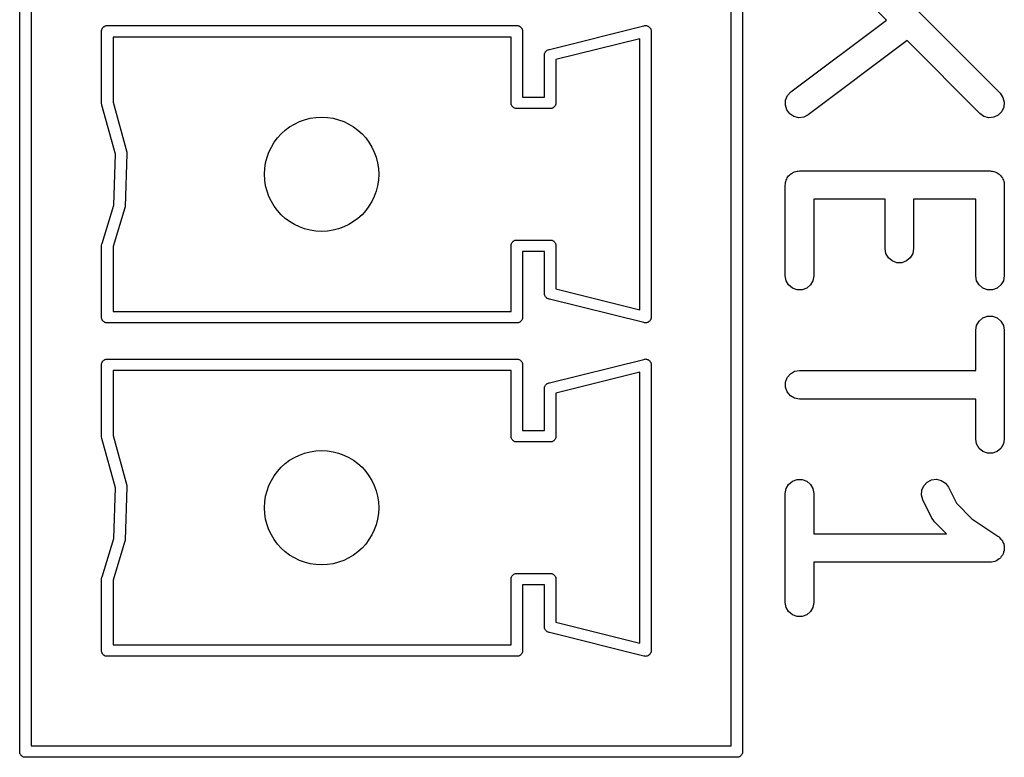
# Model space of a CAD drawing. Extents: x 81 to 161, y -172 to -32.
# Tile 22 of 94: x 88.4 to 98.74, y -140.28 to -132.53. Entities that reach past the tile are written whole.
import ezdxf

# ---------------------------------------------------------------- set-up
doc = ezdxf.new("R2010")
doc.units = 0
doc.header["$MEASUREMENT"] = 0
doc.layers.add('BLACK', color=7, linetype='CONTINUOUS')

msp = doc.modelspace()

# ---------------------------------------------------------------- linework, layer by layer
at = {"layer": 'BLACK', "linetype": 'CONTINUOUS'}
for p, q in [((88.397, -140.206), (88.397, -110.592)), ((95.987, -110.592), (95.987, -140.222)), ((88.517, -110.657), (88.517, -140.157)), ((95.867, -140.157), (95.867, -110.657)), ((97.4997, -132.54), (97.3802, -132.42)), ((97.8045, -132.42), (98.6913, -133.307)), ((89.2588, -132.641), (89.2597, -132.636)), ((89.2597, -132.636), (89.2624, -132.632)), ((89.2624, -132.632), (89.2642, -132.627)), ((89.2642, -132.627), (89.2677, -132.622)), ((89.2677, -132.622), (89.2703, -132.618)), ((89.2703, -132.618), (89.2744, -132.614)), ((89.2744, -132.614), (89.2778, -132.61)), ((89.2778, -132.61), (89.2825, -132.608)), ((89.2825, -132.608), (89.2865, -132.604)), ((89.2865, -132.604), (89.2915, -132.602)), ((89.2915, -132.602), (89.2962, -132.6)), ((89.2962, -132.6), (89.3014, -132.599)), ((89.3014, -132.599), (89.3064, -132.597)), ((89.3064, -132.597), (89.3117, -132.597)), ((89.3117, -132.597), (89.3118, -132.597)), ((89.3118, -132.597), (93.6222, -132.597)), ((93.6222, -132.597), (93.6223, -132.597)), ((93.6223, -132.597), (93.6276, -132.597)), ((93.6276, -132.597), (93.6326, -132.599)), ((93.6326, -132.599), (93.6378, -132.6)), ((93.6378, -132.6), (93.6425, -132.602)), ((93.6425, -132.602), (93.6475, -132.604)), ((93.6475, -132.604), (93.6515, -132.608)), ((93.6515, -132.608), (93.6562, -132.61)), ((93.6562, -132.61), (93.6596, -132.614)), ((93.6596, -132.614), (93.6637, -132.618)), ((93.6637, -132.618), (93.6663, -132.622)), ((93.6663, -132.622), (93.6698, -132.627)), ((93.6698, -132.627), (93.6716, -132.632)), ((93.6716, -132.632), (93.6743, -132.636)), ((93.6743, -132.636), (93.6752, -132.641)), ((93.9596, -132.847), (94.9494, -132.6)), ((94.9494, -132.6), (94.9564, -132.597)), ((94.9564, -132.597), (94.9649, -132.597)), ((94.9649, -132.597), (94.9733, -132.596)), ((94.9733, -132.596), (94.9754, -132.597)), ((94.9754, -132.597), (94.9776, -132.597)), ((94.9776, -132.597), (94.9855, -132.6)), ((94.9855, -132.6), (94.9937, -132.602)), ((94.9937, -132.602), (94.9954, -132.603)), ((94.9954, -132.603), (94.9975, -132.604)), ((94.9975, -132.604), (95.004, -132.61)), ((95.004, -132.61), (95.0108, -132.615)), ((95.0108, -132.615), (95.012, -132.616)), ((95.012, -132.616), (95.0137, -132.618)), ((95.0137, -132.618), (95.0179, -132.625)), ((95.0179, -132.625), (95.0226, -132.632)), ((95.0226, -132.632), (95.0232, -132.634)), ((95.0232, -132.634), (95.0243, -132.636)), ((95.0243, -132.636), (95.0257, -132.645)), ((96.4952, -133.293), (97.4997, -132.54)), ((89.257, -132.646), (89.2588, -132.641)), ((89.257, -132.652), (89.257, -132.646)), ((89.257, -133.412), (89.257, -132.652)), ((89.377, -132.717), (89.377, -133.399)), ((93.557, -132.717), (89.377, -132.717)), ((93.557, -133.396), (93.557, -132.717)), ((93.6752, -132.641), (93.677, -132.646)), ((93.677, -132.646), (93.677, -132.652)), ((93.677, -132.652), (93.677, -132.652)), ((93.677, -132.652), (93.677, -133.347)), ((94.907, -132.734), (94.027, -132.954)), ((94.907, -135.58), (94.907, -132.734)), ((95.0257, -132.645), (95.0278, -132.653)), ((95.0278, -132.653), (95.027, -132.66)), ((95.027, -132.66), (95.027, -135.654)), ((97.714, -132.754), (96.6752, -133.533)), ((98.4792, -133.519), (97.714, -132.754)), ((93.9062, -132.911), (93.907, -132.904)), ((93.907, -132.914), (93.9062, -132.911)), ((93.907, -132.902), (93.9075, -132.899)), ((93.907, -132.904), (93.907, -132.902)), ((93.907, -133.347), (93.907, -132.914)), ((93.9075, -132.899), (93.9084, -132.89)), ((93.9084, -132.89), (93.9094, -132.888)), ((93.9094, -132.888), (93.9098, -132.886)), ((93.9098, -132.886), (93.914, -132.879)), ((93.914, -132.879), (93.9177, -132.871)), ((93.9177, -132.871), (93.9192, -132.87)), ((93.9192, -132.87), (93.9203, -132.868)), ((93.9203, -132.868), (93.9268, -132.862)), ((93.9268, -132.862), (93.9329, -132.857)), ((93.9329, -132.857), (93.9349, -132.856)), ((93.9349, -132.856), (93.9365, -132.854)), ((93.9365, -132.854), (93.9445, -132.851)), ((93.9445, -132.851), (93.9474, -132.85)), ((93.9474, -132.85), (93.9494, -132.85)), ((93.9494, -132.85), (93.9564, -132.847)), ((93.9564, -132.847), (93.9596, -132.847)), ((94.027, -132.954), (94.027, -133.412)), ((93.677, -133.347), (93.907, -133.347)), ((96.4392, -133.379), (96.4596, -133.331)), ((96.4596, -133.331), (96.4952, -133.293)), ((98.6913, -133.307), (98.7212, -133.35)), ((98.7212, -133.35), (98.7347, -133.4)), ((89.2597, -133.428), (89.257, -133.412)), ((89.2612, -133.43), (89.2597, -133.428)), ((89.4021, -133.947), (89.2612, -133.43)), ((89.377, -133.399), (89.5203, -133.924)), ((93.557, -133.418), (93.557, -133.396)), ((93.5588, -133.423), (93.557, -133.418)), ((93.5597, -133.428), (93.5588, -133.423)), ((93.5624, -133.432), (93.5597, -133.428)), ((93.5642, -133.437), (93.5624, -133.432)), ((93.5677, -133.442), (93.5642, -133.437)), ((93.5703, -133.446), (93.5677, -133.442)), ((93.5744, -133.45), (93.5703, -133.446)), ((93.5778, -133.454), (93.5744, -133.45)), ((93.5825, -133.456), (93.5778, -133.454)), ((93.5865, -133.46), (93.5825, -133.456)), ((93.5915, -133.462), (93.5865, -133.46)), ((93.5962, -133.464), (93.5915, -133.462)), ((93.6014, -133.465), (93.5962, -133.464)), ((93.6064, -133.467), (93.6014, -133.465)), ((93.9826, -133.465), (93.9776, -133.467)), ((93.9878, -133.464), (93.9826, -133.465)), ((93.9925, -133.462), (93.9878, -133.464)), ((93.9975, -133.46), (93.9925, -133.462)), ((94.0015, -133.456), (93.9975, -133.46)), ((94.0062, -133.454), (94.0015, -133.456)), ((94.0096, -133.45), (94.0062, -133.454)), ((94.0137, -133.446), (94.0096, -133.45)), ((94.0163, -133.442), (94.0137, -133.446)), ((94.0198, -133.437), (94.0163, -133.442)), ((94.0216, -133.432), (94.0198, -133.437)), ((94.0243, -133.428), (94.0216, -133.432)), ((94.0252, -133.423), (94.0243, -133.428)), ((94.027, -133.418), (94.0252, -133.423)), ((94.027, -133.412), (94.027, -133.412)), ((94.027, -133.412), (94.027, -133.418)), ((96.4363, -133.431), (96.4392, -133.379)), ((96.4514, -133.481), (96.4363, -133.431)), ((98.7301, -133.452), (98.7081, -133.499)), ((98.7347, -133.4), (98.7301, -133.452)), ((93.6117, -133.467), (93.6064, -133.467)), ((93.6118, -133.467), (93.6117, -133.467)), ((93.9722, -133.467), (93.6118, -133.467)), ((93.9723, -133.467), (93.9722, -133.467)), ((93.9776, -133.467), (93.9723, -133.467)), ((96.4827, -133.523), (96.4514, -133.481)), ((96.5263, -133.551), (96.4827, -133.523)), ((96.577, -133.563), (96.5263, -133.551)), ((96.6288, -133.557), (96.577, -133.563)), ((96.6752, -133.533), (96.6288, -133.557)), ((98.5218, -133.549), (98.4792, -133.519)), ((98.5722, -133.563), (98.5218, -133.549)), ((98.6241, -133.558), (98.5722, -133.563)), ((98.6713, -133.536), (98.6241, -133.558)), ((98.7081, -133.499), (98.6713, -133.536)), ((89.3849, -134.482), (89.4021, -133.947)), ((89.5223, -133.942), (89.5046, -134.494)), ((89.5203, -133.924), (89.522, -133.933)), ((89.522, -133.933), (89.5219, -133.938)), ((89.5219, -133.938), (89.5223, -133.942)), ((96.4553, -134.195), (96.4638, -134.185)), ((96.4638, -134.185), (96.4703, -134.174)), ((96.4703, -134.174), (96.4804, -134.166)), ((96.4804, -134.166), (96.4888, -134.156)), ((96.4888, -134.156), (96.5002, -134.149)), ((96.5002, -134.149), (96.5102, -134.141)), ((96.5102, -134.141), (96.5226, -134.136)), ((96.5226, -134.136), (96.5339, -134.13)), ((96.5339, -134.13), (96.5469, -134.127)), ((96.5469, -134.127), (96.5592, -134.123)), ((96.5592, -134.123), (96.5723, -134.123)), ((96.5723, -134.123), (96.5852, -134.12)), ((96.5852, -134.12), (98.5852, -134.12)), ((98.5852, -134.12), (98.5982, -134.123)), ((98.5982, -134.123), (98.6113, -134.123)), ((98.6113, -134.123), (98.6236, -134.127)), ((98.6236, -134.127), (98.6365, -134.13)), ((98.6365, -134.13), (98.6479, -134.136)), ((98.6479, -134.136), (98.6602, -134.141)), ((98.6602, -134.141), (98.6703, -134.149)), ((98.6703, -134.149), (98.6817, -134.156)), ((98.6817, -134.156), (98.6901, -134.166)), ((98.6901, -134.166), (98.7001, -134.174)), ((98.7001, -134.174), (98.7067, -134.185)), ((98.7067, -134.185), (98.7151, -134.195)), ((96.4352, -134.27), (96.4375, -134.258)), ((96.4352, -135.223), (96.4352, -134.27)), ((96.4375, -134.244), (96.442, -134.232)), ((96.4375, -134.258), (96.4375, -134.244)), ((96.442, -134.232), (96.4443, -134.219)), ((96.4443, -134.219), (96.4508, -134.208)), ((96.4508, -134.208), (96.4553, -134.195)), ((98.7151, -134.195), (98.7196, -134.208)), ((98.7196, -134.208), (98.7262, -134.219)), ((98.7262, -134.219), (98.7285, -134.232)), ((98.7285, -134.232), (98.733, -134.244)), ((98.733, -134.244), (98.733, -134.258)), ((98.733, -134.258), (98.7352, -134.27)), ((98.7352, -134.27), (98.7352, -135.223)), ((89.2617, -134.883), (89.3849, -134.482)), ((89.5046, -134.494), (89.5035, -134.504)), ((97.4829, -134.42), (96.7352, -134.42)), ((96.7352, -134.42), (96.7352, -135.223)), ((97.4829, -134.937), (97.4829, -134.42)), ((98.4352, -134.42), (97.7829, -134.42)), ((97.7829, -134.42), (97.7829, -134.937)), ((98.4352, -135.223), (98.4352, -134.42)), ((89.5019, -134.51), (89.377, -134.916)), ((89.5024, -134.507), (89.5019, -134.51)), ((89.5035, -134.504), (89.5024, -134.507)), ((89.257, -134.902), (89.2597, -134.886)), ((89.257, -135.662), (89.257, -134.902)), ((89.2597, -134.886), (89.2617, -134.883)), ((93.557, -134.896), (93.5588, -134.891)), ((93.557, -134.902), (93.557, -134.896)), ((93.557, -135.597), (93.557, -134.902)), ((93.557, -134.902), (93.557, -134.902)), ((93.5588, -134.891), (93.5597, -134.886)), ((93.5597, -134.886), (93.5624, -134.882)), ((93.5624, -134.882), (93.5642, -134.877)), ((93.5642, -134.877), (93.5677, -134.872)), ((93.5677, -134.872), (93.5703, -134.868)), ((93.5703, -134.868), (93.5744, -134.864)), ((93.5744, -134.864), (93.5778, -134.86)), ((93.5778, -134.86), (93.5825, -134.858)), ((93.5825, -134.858), (93.5865, -134.854)), ((93.5865, -134.854), (93.5915, -134.852)), ((93.5915, -134.852), (93.5962, -134.85)), ((93.5962, -134.85), (93.6014, -134.849)), ((93.6014, -134.849), (93.6064, -134.847)), ((93.6064, -134.847), (93.6117, -134.847)), ((93.6117, -134.847), (93.6118, -134.847)), ((93.6118, -134.847), (93.9722, -134.847)), ((93.9722, -134.847), (93.9723, -134.847)), ((93.9723, -134.847), (93.9776, -134.847)), ((93.9776, -134.847), (93.9826, -134.849)), ((93.9826, -134.849), (93.9878, -134.85)), ((93.9878, -134.85), (93.9925, -134.852)), ((93.9925, -134.852), (93.9975, -134.854)), ((93.9975, -134.854), (94.0015, -134.858)), ((94.0015, -134.858), (94.0062, -134.86)), ((94.0062, -134.86), (94.0096, -134.864)), ((94.0096, -134.864), (94.0137, -134.868)), ((94.0137, -134.868), (94.0163, -134.872)), ((94.0163, -134.872), (94.0198, -134.877)), ((94.0198, -134.877), (94.0216, -134.882)), ((94.0216, -134.882), (94.0243, -134.886)), ((94.0243, -134.886), (94.0252, -134.891)), ((94.0252, -134.891), (94.027, -134.896)), ((94.027, -134.896), (94.027, -134.902)), ((94.027, -134.902), (94.027, -134.902)), ((94.027, -134.902), (94.027, -135.36)), ((89.377, -134.916), (89.377, -135.597)), ((93.907, -134.967), (93.677, -134.967)), ((93.677, -134.967), (93.677, -135.662)), ((93.907, -135.4), (93.907, -134.967)), ((97.4919, -134.988), (97.4829, -134.937)), ((97.5179, -135.034), (97.4919, -134.988)), ((97.7738, -134.988), (97.7478, -135.034)), ((97.7829, -134.937), (97.7738, -134.988)), ((97.5579, -135.067), (97.5179, -135.034)), ((97.6068, -135.085), (97.5579, -135.067)), ((97.6589, -135.085), (97.6068, -135.085)), ((97.7079, -135.067), (97.6589, -135.085)), ((97.7478, -135.034), (97.7079, -135.067)), ((96.4443, -135.274), (96.4352, -135.223)), ((96.7352, -135.223), (96.7262, -135.274)), ((98.4443, -135.274), (98.4352, -135.223)), ((98.7352, -135.223), (98.7262, -135.274)), ((96.4703, -135.319), (96.4443, -135.274)), ((96.5102, -135.353), (96.4703, -135.319)), ((96.7001, -135.319), (96.6602, -135.353)), ((96.7262, -135.274), (96.7001, -135.319)), ((98.4703, -135.319), (98.4443, -135.274)), ((98.5102, -135.353), (98.4703, -135.319)), ((98.7001, -135.319), (98.6602, -135.353)), ((98.7262, -135.274), (98.7001, -135.319)), ((93.9062, -135.403), (93.907, -135.4)), ((93.907, -135.41), (93.9062, -135.403)), ((93.907, -135.412), (93.907, -135.41)), ((93.9075, -135.415), (93.907, -135.412)), ((93.9084, -135.424), (93.9075, -135.415)), ((93.9094, -135.426), (93.9084, -135.424)), ((93.9097, -135.428), (93.9094, -135.426)), ((93.914, -135.435), (93.9097, -135.428)), ((94.027, -135.36), (94.907, -135.58)), ((96.5592, -135.371), (96.5102, -135.353)), ((96.6113, -135.371), (96.5592, -135.371)), ((96.6602, -135.353), (96.6113, -135.371)), ((98.5592, -135.371), (98.5102, -135.353)), ((98.6113, -135.371), (98.5592, -135.371)), ((98.6602, -135.353), (98.6113, -135.371)), ((93.9177, -135.443), (93.914, -135.435)), ((93.9192, -135.444), (93.9177, -135.443)), ((93.9203, -135.446), (93.9192, -135.444)), ((93.9268, -135.452), (93.9203, -135.446)), ((93.9329, -135.457), (93.9268, -135.452)), ((93.9349, -135.458), (93.9329, -135.457)), ((93.9365, -135.46), (93.9349, -135.458)), ((93.9445, -135.463), (93.9365, -135.46)), ((93.9474, -135.464), (93.9445, -135.463)), ((93.9494, -135.464), (93.9474, -135.464)), ((93.9564, -135.467), (93.9494, -135.464)), ((93.9596, -135.467), (93.9564, -135.467)), ((94.9494, -135.714), (93.9596, -135.467)), ((89.377, -135.597), (93.557, -135.597)), ((89.257, -135.668), (89.257, -135.662)), ((89.257, -135.662), (89.257, -135.662)), ((89.2588, -135.673), (89.257, -135.668)), ((89.2597, -135.678), (89.2588, -135.673)), ((89.2624, -135.682), (89.2597, -135.678)), ((89.2642, -135.687), (89.2624, -135.682)), ((89.2677, -135.692), (89.2642, -135.687)), ((89.2703, -135.696), (89.2677, -135.692)), ((89.2744, -135.7), (89.2703, -135.696)), ((89.2778, -135.704), (89.2744, -135.7)), ((89.2825, -135.706), (89.2778, -135.704)), ((89.2865, -135.71), (89.2825, -135.706)), ((89.2915, -135.712), (89.2865, -135.71)), ((89.2962, -135.714), (89.2915, -135.712)), ((89.3014, -135.715), (89.2962, -135.714)), ((89.3064, -135.717), (89.3014, -135.715)), ((89.3117, -135.717), (89.3064, -135.717)), ((89.3118, -135.717), (89.3117, -135.717)), ((93.6222, -135.717), (89.3118, -135.717)), ((93.6223, -135.717), (93.6222, -135.717)), ((93.6276, -135.717), (93.6223, -135.717)), ((93.6326, -135.715), (93.6276, -135.717)), ((93.6378, -135.714), (93.6326, -135.715)), ((93.6425, -135.712), (93.6378, -135.714)), ((93.6475, -135.71), (93.6425, -135.712)), ((93.6515, -135.706), (93.6475, -135.71)), ((93.6562, -135.704), (93.6515, -135.706)), ((93.6596, -135.7), (93.6562, -135.704)), ((93.6637, -135.696), (93.6596, -135.7)), ((93.6663, -135.692), (93.6637, -135.696)), ((93.6698, -135.687), (93.6663, -135.692)), ((93.6716, -135.682), (93.6698, -135.687)), ((93.6743, -135.678), (93.6716, -135.682)), ((93.6752, -135.673), (93.6743, -135.678)), ((93.677, -135.668), (93.6752, -135.673)), ((93.677, -135.662), (93.677, -135.662)), ((93.677, -135.662), (93.677, -135.668)), ((94.9564, -135.717), (94.9494, -135.714)), ((94.9649, -135.717), (94.9564, -135.717)), ((94.9733, -135.718), (94.9649, -135.717)), ((94.9754, -135.717), (94.9733, -135.718)), ((94.9776, -135.717), (94.9754, -135.717)), ((94.9855, -135.714), (94.9776, -135.717)), ((94.9937, -135.712), (94.9855, -135.714)), ((94.9954, -135.711), (94.9937, -135.712)), ((94.9975, -135.71), (94.9954, -135.711)), ((95.004, -135.704), (94.9975, -135.71)), ((95.0108, -135.699), (95.004, -135.704)), ((95.012, -135.698), (95.0108, -135.699)), ((95.0137, -135.696), (95.012, -135.698)), ((95.0179, -135.689), (95.0137, -135.696)), ((95.0226, -135.682), (95.0179, -135.689)), ((95.0232, -135.68), (95.0226, -135.682)), ((95.0243, -135.678), (95.0232, -135.68)), ((95.0257, -135.669), (95.0243, -135.678)), ((95.0278, -135.661), (95.0257, -135.669)), ((95.027, -135.654), (95.0278, -135.661)), ((98.4443, -135.743), (98.4703, -135.698)), ((98.4703, -135.698), (98.5102, -135.664)), ((98.5102, -135.664), (98.5592, -135.647)), ((98.5592, -135.647), (98.6113, -135.647)), ((98.6113, -135.647), (98.6602, -135.664)), ((98.6602, -135.664), (98.7001, -135.698)), ((98.7001, -135.698), (98.7262, -135.743)), ((98.4352, -135.794), (98.4443, -135.743)), ((98.4352, -136.216), (98.4352, -135.794)), ((98.7262, -135.743), (98.7352, -135.794)), ((98.7352, -135.794), (98.7352, -136.937)), ((89.257, -136.146), (89.2588, -136.141)), ((89.257, -136.152), (89.257, -136.146)), ((89.257, -136.912), (89.257, -136.152)), ((89.2588, -136.141), (89.2597, -136.136)), ((89.2597, -136.136), (89.2624, -136.132)), ((89.2624, -136.132), (89.2642, -136.127)), ((89.2642, -136.127), (89.2677, -136.122)), ((89.2677, -136.122), (89.2703, -136.118)), ((89.2703, -136.118), (89.2744, -136.114)), ((89.2744, -136.114), (89.2778, -136.11)), ((89.2778, -136.11), (89.2825, -136.108)), ((89.2825, -136.108), (89.2865, -136.104)), ((89.2865, -136.104), (89.2915, -136.102)), ((89.2915, -136.102), (89.2962, -136.1)), ((89.2962, -136.1), (89.3014, -136.099)), ((89.3014, -136.099), (89.3064, -136.097)), ((89.3064, -136.097), (89.3117, -136.097)), ((89.3117, -136.097), (89.3118, -136.097)), ((89.3118, -136.097), (93.6222, -136.097)), ((93.6222, -136.097), (93.6223, -136.097)), ((93.6223, -136.097), (93.6276, -136.097)), ((93.6276, -136.097), (93.6326, -136.099)), ((93.6326, -136.099), (93.6378, -136.1)), ((93.6378, -136.1), (93.6425, -136.102)), ((93.6425, -136.102), (93.6475, -136.104)), ((93.6475, -136.104), (93.6515, -136.108)), ((93.6515, -136.108), (93.6562, -136.11)), ((93.6562, -136.11), (93.6596, -136.114)), ((93.6596, -136.114), (93.6637, -136.118)), ((93.6637, -136.118), (93.6663, -136.122)), ((93.6663, -136.122), (93.6698, -136.127)), ((93.6698, -136.127), (93.6716, -136.132)), ((93.6716, -136.132), (93.6743, -136.136)), ((93.6743, -136.136), (93.6752, -136.141)), ((93.6752, -136.141), (93.677, -136.146)), ((93.677, -136.146), (93.677, -136.152)), ((93.677, -136.152), (93.677, -136.152)), ((93.677, -136.152), (93.677, -136.847)), ((93.9596, -136.347), (94.9494, -136.1)), ((94.9494, -136.1), (94.9564, -136.097)), ((94.9564, -136.097), (94.9649, -136.097)), ((94.9649, -136.097), (94.9733, -136.096)), ((94.9733, -136.096), (94.9754, -136.097)), ((94.9754, -136.097), (94.9776, -136.097)), ((94.9776, -136.097), (94.9855, -136.1)), ((94.9855, -136.1), (94.9937, -136.102)), ((94.9937, -136.102), (94.9954, -136.103)), ((94.9954, -136.103), (94.9975, -136.104)), ((94.9975, -136.104), (95.004, -136.11)), ((95.004, -136.11), (95.0108, -136.115)), ((95.0108, -136.115), (95.012, -136.116)), ((95.012, -136.116), (95.0137, -136.118)), ((95.0137, -136.118), (95.0179, -136.125)), ((95.0179, -136.125), (95.0226, -136.132)), ((95.0226, -136.132), (95.0232, -136.134)), ((95.0232, -136.134), (95.0243, -136.136)), ((95.0243, -136.136), (95.0257, -136.145)), ((95.0257, -136.145), (95.0278, -136.153)), ((95.0278, -136.153), (95.027, -136.16)), ((89.377, -136.217), (89.377, -136.899)), ((93.557, -136.217), (89.377, -136.217)), ((93.557, -136.896), (93.557, -136.217)), ((94.907, -136.234), (94.027, -136.454)), ((94.907, -139.08), (94.907, -136.234)), ((95.027, -136.16), (95.027, -139.154)), ((96.4553, -136.291), (96.4888, -136.251)), ((96.4888, -136.251), (96.5339, -136.225)), ((96.5339, -136.225), (96.5852, -136.216)), ((96.5852, -136.216), (98.4352, -136.216)), ((93.9268, -136.362), (93.9329, -136.357)), ((93.9329, -136.357), (93.9349, -136.356)), ((93.9349, -136.356), (93.9365, -136.354)), ((93.9365, -136.354), (93.9445, -136.351)), ((93.9445, -136.351), (93.9474, -136.35)), ((93.9474, -136.35), (93.9494, -136.35)), ((93.9494, -136.35), (93.9564, -136.347)), ((93.9564, -136.347), (93.9596, -136.347)), ((96.4375, -136.34), (96.4553, -136.291)), ((96.4375, -136.392), (96.4375, -136.34)), ((93.9062, -136.411), (93.907, -136.404)), ((93.907, -136.414), (93.9062, -136.411)), ((93.907, -136.402), (93.9075, -136.399)), ((93.907, -136.404), (93.907, -136.402)), ((93.907, -136.847), (93.907, -136.414)), ((93.9075, -136.399), (93.9084, -136.39)), ((93.9084, -136.39), (93.9094, -136.388)), ((93.9094, -136.388), (93.9098, -136.386)), ((93.9098, -136.386), (93.914, -136.379)), ((93.914, -136.379), (93.9177, -136.371)), ((93.9177, -136.371), (93.9192, -136.37)), ((93.9192, -136.37), (93.9203, -136.368)), ((93.9203, -136.368), (93.9268, -136.362)), ((94.027, -136.454), (94.027, -136.912)), ((96.4553, -136.441), (96.4375, -136.392)), ((96.4888, -136.481), (96.4553, -136.441)), ((96.5339, -136.507), (96.4888, -136.481)), ((96.5852, -136.516), (96.5339, -136.507)), ((98.4352, -136.516), (96.5852, -136.516)), ((98.4352, -136.937), (98.4352, -136.516)), ((93.677, -136.847), (93.907, -136.847)), ((89.2597, -136.928), (89.257, -136.912)), ((89.2612, -136.93), (89.2597, -136.928)), ((89.4021, -137.447), (89.2612, -136.93)), ((89.377, -136.899), (89.5203, -137.424)), ((93.557, -136.918), (93.557, -136.896)), ((93.5588, -136.923), (93.557, -136.918)), ((93.5597, -136.928), (93.5588, -136.923)), ((93.5624, -136.932), (93.5597, -136.928)), ((93.5642, -136.937), (93.5624, -136.932)), ((93.5677, -136.942), (93.5642, -136.937)), ((93.5703, -136.946), (93.5677, -136.942)), ((93.5744, -136.95), (93.5703, -136.946)), ((93.5778, -136.954), (93.5744, -136.95)), ((93.5825, -136.956), (93.5778, -136.954)), ((93.5865, -136.96), (93.5825, -136.956)), ((93.5915, -136.962), (93.5865, -136.96)), ((93.5962, -136.964), (93.5915, -136.962)), ((93.6014, -136.965), (93.5962, -136.964)), ((93.6064, -136.967), (93.6014, -136.965)), ((93.6117, -136.967), (93.6064, -136.967)), ((93.6118, -136.967), (93.6117, -136.967)), ((93.9722, -136.967), (93.6118, -136.967)), ((93.9723, -136.967), (93.9722, -136.967)), ((93.9776, -136.967), (93.9723, -136.967)), ((93.9826, -136.965), (93.9776, -136.967)), ((93.9878, -136.964), (93.9826, -136.965)), ((93.9925, -136.962), (93.9878, -136.964)), ((93.9975, -136.96), (93.9925, -136.962)), ((94.0015, -136.956), (93.9975, -136.96)), ((94.0062, -136.954), (94.0015, -136.956)), ((94.0096, -136.95), (94.0062, -136.954)), ((94.0137, -136.946), (94.0096, -136.95)), ((94.0163, -136.942), (94.0137, -136.946)), ((94.0198, -136.937), (94.0163, -136.942)), ((94.0216, -136.932), (94.0198, -136.937)), ((94.0243, -136.928), (94.0216, -136.932)), ((94.0252, -136.923), (94.0243, -136.928)), ((94.027, -136.918), (94.0252, -136.923)), ((94.027, -136.912), (94.027, -136.912)), ((94.027, -136.912), (94.027, -136.918)), ((98.4443, -136.988), (98.4352, -136.937)), ((98.7352, -136.937), (98.7262, -136.988)), ((98.4703, -137.034), (98.4443, -136.988)), ((98.5102, -137.067), (98.4703, -137.034)), ((98.5592, -137.085), (98.5102, -137.067)), ((98.6602, -137.067), (98.6113, -137.085)), ((98.7001, -137.034), (98.6602, -137.067)), ((98.7262, -136.988), (98.7001, -137.034)), ((98.6113, -137.085), (98.5592, -137.085)), ((96.4703, -137.412), (96.5102, -137.379)), ((96.5102, -137.379), (96.5592, -137.361)), ((96.5592, -137.361), (96.6113, -137.361)), ((96.6113, -137.361), (96.6602, -137.379)), ((96.6602, -137.379), (96.7001, -137.412)), ((97.8886, -137.426), (97.9244, -137.388)), ((97.9244, -137.388), (97.971, -137.365)), ((97.971, -137.365), (98.0228, -137.359)), ((98.0228, -137.359), (98.0735, -137.371)), ((98.0735, -137.371), (98.1169, -137.4)), ((89.3849, -137.982), (89.4021, -137.447)), ((89.5223, -137.442), (89.5046, -137.994)), ((89.5203, -137.424), (89.522, -137.433)), ((89.522, -137.433), (89.5219, -137.438)), ((89.5219, -137.438), (89.5223, -137.442)), ((96.4352, -137.509), (96.4443, -137.457)), ((96.4443, -137.457), (96.4703, -137.412)), ((96.7001, -137.412), (96.7262, -137.457)), ((96.7262, -137.457), (96.7352, -137.509)), ((97.8648, -137.526), (97.8679, -137.474)), ((97.8679, -137.474), (97.8886, -137.426)), ((98.1169, -137.4), (98.148, -137.441)), ((98.148, -137.441), (98.2323, -137.61)), ((96.4352, -138.651), (96.4352, -137.509)), ((96.7352, -137.509), (96.7352, -137.93)), ((97.8796, -137.576), (97.8648, -137.526)), ((97.9749, -137.766), (97.8796, -137.576)), ((98.2323, -137.61), (98.3951, -137.773)), ((97.9892, -137.785), (97.9749, -137.766)), ((98.003, -137.805), (97.9892, -137.785)), ((98.1279, -137.93), (98.003, -137.805)), ((98.3951, -137.773), (98.6684, -137.955)), ((89.2617, -138.383), (89.3849, -137.982)), ((89.5019, -138.01), (89.377, -138.416)), ((89.5024, -138.007), (89.5019, -138.01)), ((89.5035, -138.004), (89.5024, -138.007)), ((89.5046, -137.994), (89.5035, -138.004)), ((96.7352, -137.93), (98.1279, -137.93)), ((98.6684, -137.955), (98.6745, -137.961)), ((98.6745, -137.961), (98.6817, -137.965)), ((98.6817, -137.965), (98.6932, -137.979)), ((98.6932, -137.979), (98.7061, -137.991)), ((98.7061, -137.991), (98.7098, -137.999)), ((98.7098, -137.999), (98.7151, -138.005)), ((98.7151, -138.005), (98.7213, -138.022)), ((98.7213, -138.022), (98.7292, -138.038)), ((98.733, -138.106), (98.7268, -138.123)), ((98.7292, -138.038), (98.7301, -138.046)), ((98.7301, -138.046), (98.733, -138.054)), ((98.733, -138.054), (98.733, -138.072)), ((98.733, -138.072), (98.7349, -138.09)), ((98.7349, -138.09), (98.733, -138.098)), ((98.733, -138.098), (98.733, -138.106)), ((98.6365, -138.221), (98.6189, -138.224)), ((98.6437, -138.217), (98.6365, -138.221)), ((98.6517, -138.214), (98.6437, -138.217)), ((98.6662, -138.204), (98.6517, -138.214)), ((98.6817, -138.195), (98.6662, -138.204)), ((98.687, -138.189), (98.6817, -138.195)), ((98.6937, -138.184), (98.687, -138.189)), ((98.7036, -138.169), (98.6937, -138.184)), ((98.7151, -138.155), (98.7036, -138.169)), ((98.718, -138.147), (98.7151, -138.155)), ((98.7226, -138.14), (98.718, -138.147)), ((98.7268, -138.123), (98.7226, -138.14)), ((98.5852, -138.23), (96.7352, -138.23)), ((96.7352, -138.23), (96.7352, -138.651)), ((98.5934, -138.229), (98.5852, -138.23)), ((98.6017, -138.229), (98.5934, -138.229)), ((98.6189, -138.224), (98.6017, -138.229)), ((89.257, -138.402), (89.2597, -138.386)), ((89.257, -139.162), (89.257, -138.402)), ((89.2597, -138.386), (89.2617, -138.383)), ((89.377, -138.416), (89.377, -139.097)), ((93.557, -138.396), (93.5588, -138.391)), ((93.557, -138.402), (93.557, -138.396)), ((93.557, -139.097), (93.557, -138.402)), ((93.557, -138.402), (93.557, -138.402)), ((93.5588, -138.391), (93.5597, -138.386)), ((93.5597, -138.386), (93.5624, -138.382)), ((93.5624, -138.382), (93.5642, -138.377)), ((93.5642, -138.377), (93.5677, -138.372)), ((93.5677, -138.372), (93.5703, -138.368)), ((93.5703, -138.368), (93.5744, -138.364)), ((93.5744, -138.364), (93.5778, -138.36)), ((93.5778, -138.36), (93.5825, -138.358)), ((93.5825, -138.358), (93.5865, -138.354)), ((93.5865, -138.354), (93.5915, -138.352)), ((93.5915, -138.352), (93.5962, -138.35)), ((93.5962, -138.35), (93.6014, -138.349)), ((93.6014, -138.349), (93.6064, -138.347)), ((93.6064, -138.347), (93.6117, -138.347)), ((93.6117, -138.347), (93.6118, -138.347)), ((93.6118, -138.347), (93.9722, -138.347)), ((93.9722, -138.347), (93.9723, -138.347)), ((93.9723, -138.347), (93.9776, -138.347)), ((93.9776, -138.347), (93.9826, -138.349)), ((93.9826, -138.349), (93.9878, -138.35)), ((93.9878, -138.35), (93.9925, -138.352)), ((93.9925, -138.352), (93.9975, -138.354)), ((93.9975, -138.354), (94.0015, -138.358)), ((94.0015, -138.358), (94.0062, -138.36)), ((94.0062, -138.36), (94.0096, -138.364)), ((94.0096, -138.364), (94.0137, -138.368)), ((94.0137, -138.368), (94.0163, -138.372)), ((94.0163, -138.372), (94.0198, -138.377)), ((94.0198, -138.377), (94.0216, -138.382)), ((94.0216, -138.382), (94.0243, -138.386)), ((94.0243, -138.386), (94.0252, -138.391)), ((94.0252, -138.391), (94.027, -138.396)), ((94.027, -138.396), (94.027, -138.402)), ((94.027, -138.402), (94.027, -138.402)), ((94.027, -138.402), (94.027, -138.86)), ((93.907, -138.467), (93.677, -138.467)), ((93.677, -138.467), (93.677, -139.162)), ((93.907, -138.9), (93.907, -138.467)), ((96.4443, -138.703), (96.4352, -138.651)), ((96.4703, -138.748), (96.4443, -138.703)), ((96.7262, -138.703), (96.7001, -138.748)), ((96.7352, -138.651), (96.7262, -138.703)), ((96.5102, -138.781), (96.4703, -138.748)), ((96.5592, -138.799), (96.5102, -138.781)), ((96.6113, -138.799), (96.5592, -138.799)), ((96.6602, -138.781), (96.6113, -138.799)), ((96.7001, -138.748), (96.6602, -138.781)), ((93.9062, -138.903), (93.907, -138.9)), ((93.907, -138.91), (93.9062, -138.903)), ((93.907, -138.912), (93.907, -138.91)), ((93.9075, -138.915), (93.907, -138.912)), ((93.9084, -138.924), (93.9075, -138.915)), ((93.9094, -138.926), (93.9084, -138.924)), ((93.9097, -138.928), (93.9094, -138.926)), ((93.914, -138.935), (93.9097, -138.928)), ((93.9177, -138.943), (93.914, -138.935)), ((93.9192, -138.944), (93.9177, -138.943)), ((93.9203, -138.946), (93.9192, -138.944)), ((94.027, -138.86), (94.907, -139.08)), ((93.9268, -138.952), (93.9203, -138.946)), ((93.9329, -138.957), (93.9268, -138.952)), ((93.9349, -138.958), (93.9329, -138.957)), ((93.9365, -138.96), (93.9349, -138.958)), ((93.9445, -138.963), (93.9365, -138.96)), ((93.9474, -138.964), (93.9445, -138.963)), ((93.9494, -138.964), (93.9474, -138.964)), ((93.9564, -138.967), (93.9494, -138.964)), ((93.9596, -138.967), (93.9564, -138.967)), ((94.9494, -139.214), (93.9596, -138.967)), ((89.377, -139.097), (93.557, -139.097)), ((89.257, -139.168), (89.257, -139.162)), ((89.257, -139.162), (89.257, -139.162)), ((89.2588, -139.173), (89.257, -139.168)), ((89.2597, -139.178), (89.2588, -139.173)), ((89.2624, -139.182), (89.2597, -139.178)), ((89.2642, -139.187), (89.2624, -139.182)), ((89.2677, -139.192), (89.2642, -139.187)), ((89.2703, -139.196), (89.2677, -139.192)), ((89.2744, -139.2), (89.2703, -139.196)), ((89.2778, -139.204), (89.2744, -139.2)), ((89.2825, -139.206), (89.2778, -139.204)), ((89.2865, -139.21), (89.2825, -139.206)), ((89.2915, -139.212), (89.2865, -139.21)), ((89.2962, -139.214), (89.2915, -139.212)), ((89.3014, -139.215), (89.2962, -139.214)), ((89.3064, -139.217), (89.3014, -139.215)), ((89.3117, -139.217), (89.3064, -139.217)), ((89.3118, -139.217), (89.3117, -139.217)), ((93.6222, -139.217), (89.3118, -139.217)), ((93.6223, -139.217), (93.6222, -139.217)), ((93.6276, -139.217), (93.6223, -139.217)), ((93.6326, -139.215), (93.6276, -139.217)), ((93.6378, -139.214), (93.6326, -139.215)), ((93.6425, -139.212), (93.6378, -139.214)), ((93.6475, -139.21), (93.6425, -139.212)), ((93.6515, -139.206), (93.6475, -139.21)), ((93.6562, -139.204), (93.6515, -139.206)), ((93.6596, -139.2), (93.6562, -139.204)), ((93.6637, -139.196), (93.6596, -139.2)), ((93.6663, -139.192), (93.6637, -139.196)), ((93.6698, -139.187), (93.6663, -139.192)), ((93.6716, -139.182), (93.6698, -139.187)), ((93.6743, -139.178), (93.6716, -139.182)), ((93.6752, -139.173), (93.6743, -139.178)), ((93.677, -139.168), (93.6752, -139.173)), ((93.677, -139.162), (93.677, -139.162)), ((93.677, -139.162), (93.677, -139.168)), ((94.9564, -139.217), (94.9494, -139.214)), ((94.9649, -139.217), (94.9564, -139.217)), ((94.9733, -139.218), (94.9649, -139.217)), ((94.9754, -139.217), (94.9733, -139.218)), ((94.9776, -139.217), (94.9754, -139.217)), ((94.9855, -139.214), (94.9776, -139.217)), ((94.9937, -139.212), (94.9855, -139.214)), ((94.9954, -139.211), (94.9937, -139.212)), ((94.9975, -139.21), (94.9954, -139.211)), ((95.004, -139.204), (94.9975, -139.21)), ((95.0108, -139.199), (95.004, -139.204)), ((95.012, -139.198), (95.0108, -139.199)), ((95.0137, -139.196), (95.012, -139.198)), ((95.0179, -139.189), (95.0137, -139.196)), ((95.0226, -139.182), (95.0179, -139.189)), ((95.0232, -139.18), (95.0226, -139.182)), ((95.0243, -139.178), (95.0232, -139.18)), ((95.0257, -139.169), (95.0243, -139.178)), ((95.0278, -139.161), (95.0257, -139.169)), ((95.027, -139.154), (95.0278, -139.161)), ((88.517, -140.157), (95.867, -140.157)), ((88.397, -140.228), (88.397, -140.206)), ((88.3988, -140.233), (88.397, -140.228)), ((88.3997, -140.238), (88.3988, -140.233)), ((88.4024, -140.242), (88.3997, -140.238)), ((88.4042, -140.247), (88.4024, -140.242)), ((88.4077, -140.252), (88.4042, -140.247)), ((88.4103, -140.256), (88.4077, -140.252)), ((88.4144, -140.26), (88.4103, -140.256)), ((88.4178, -140.264), (88.4144, -140.26)), ((88.4225, -140.266), (88.4178, -140.264)), ((88.4265, -140.27), (88.4225, -140.266)), ((88.4315, -140.272), (88.4265, -140.27)), ((88.4362, -140.274), (88.4315, -140.272)), ((88.4414, -140.275), (88.4362, -140.274)), ((88.4464, -140.277), (88.4414, -140.275)), ((88.4517, -140.277), (88.4464, -140.277)), ((88.4518, -140.277), (88.4517, -140.277)), ((95.9322, -140.277), (88.4518, -140.277)), ((95.9323, -140.277), (95.9322, -140.277)), ((95.9376, -140.277), (95.9323, -140.277)), ((95.9426, -140.275), (95.9376, -140.277)), ((95.9478, -140.274), (95.9426, -140.275)), ((95.9525, -140.272), (95.9478, -140.274)), ((95.9575, -140.27), (95.9525, -140.272)), ((95.9615, -140.266), (95.9575, -140.27)), ((95.9662, -140.264), (95.9615, -140.266)), ((95.9696, -140.26), (95.9662, -140.264)), ((95.9737, -140.256), (95.9696, -140.26)), ((95.9763, -140.252), (95.9737, -140.256)), ((95.9798, -140.247), (95.9763, -140.252)), ((95.9816, -140.242), (95.9798, -140.247)), ((95.9843, -140.238), (95.9816, -140.242)), ((95.9852, -140.233), (95.9843, -140.238)), ((95.987, -140.228), (95.9852, -140.233)), ((95.987, -140.222), (95.987, -140.222)), ((95.987, -140.222), (95.987, -140.228))]:
    msp.add_line(p, q, dxfattribs=at)
at = {"layer": 'BLACK'}
for centre in [(91.567, -134.157), (91.567, -134.157), (91.567, -137.657), (91.567, -137.657)]:
    msp.add_circle(centre, 0.6, dxfattribs=at)

doc.saveas('drawing.dxf')
